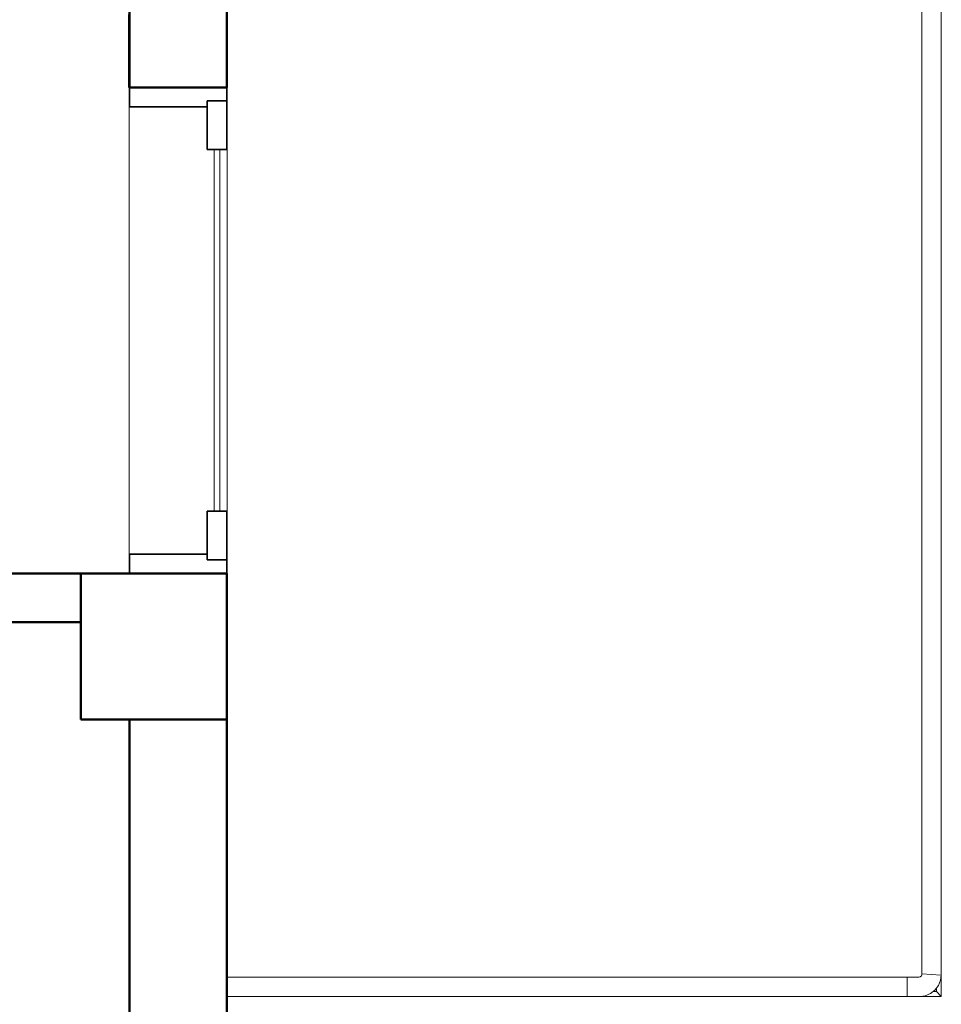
# Model space of a CAD drawing. Header units: millimetres. Extents: x 106 to 21007, y 2709 to 43947.
# Tile 29 of 31: x 18941 to 20837, y 37790 to 39815. Entities that reach past the tile are written whole.
import ezdxf

# ---------------------------------------------------------------- set-up
doc = ezdxf.new("R2010")
doc.units = ezdxf.units.MM
doc.linetypes.add('ADSK_Штриховая_ш3 п1_5', pattern=[225, 150, -75])
for name, color, linetype, lineweight in [('A-AREA-____-OTLN', 32, 'ADSK_Штриховая_ш3 п1_5', 50), ('A-COLS-____-MCUT', 52, 'Continuous', 50), ('A-COLS-____-OTLN', 52, 'Continuous', 20), ('A-DOOR-____-MCUT', 31, 'Continuous', 35), ('A-DOOR-____-OTLN', 31, 'Continuous', 20), ('A-GENM-____-MCUT', 13, 'Continuous', 50), ('A-GENM-____-OTLN', 13, 'Continuous', 20), ('A-PART-____-OTLN', 2, 'Continuous', 20), ('A-WALL-____-MCUT', 113, 'Continuous', 50), ('A-WALL-____-OTLN', 113, 'Continuous', 20), ('Ограждение', 7, 'Continuous', 20)]:
    doc.layers.add(name, color=color, linetype=linetype, lineweight=lineweight)

# ---------------------------------------------------------------- blocks, each defined once
blk = doc.blocks.new('Прямая форма - 83 new-610928-В_Этаж 04_Вентиляция')
at = {"layer": 'A-COLS-____-MCUT', "color": 53}
for p, q in [((150, 150), (-150, 150)), ((-150, 150), (-150, -150)), ((150, -150), (150, 150)), ((-150, -150), (150, -150))]:
    blk.add_line(p, q, dxfattribs=at)
blk = doc.blocks.new('Прямая форма - CRE - 002-610929-В_Этаж 04_Вентиляция')
blk.add_blockref('Прямая форма - 83 new-610928-В_Этаж 04_Вентиляция', (0, 0))
blk = doc.blocks.new('Прямая форма - 83 new-611367-В_Этаж 04_Вентиляция')
at = {"layer": 'A-WALL-____-MCUT', "color": 53}
for p, q in [((367.3, 0), (300, 0)), ((300, 0), (300, -100)), ((367.3, -100), (367.3, 0)), ((3300, 0), (1267.3, 0)), ((1267.3, 0), (1267.3, -100)), ((3300, -100), (3300, 0)), ((300, -100), (367.3, -100)), ((1267.3, -100), (3300, -100))]:
    blk.add_line(p, q, dxfattribs=at)
blk = doc.blocks.new('Прямая форма - SW - 012-611368-В_Этаж 04_Вентиляция')
blk.add_blockref('Прямая форма - 83 new-611367-В_Этаж 04_Вентиляция', (0, 0))
blk = doc.blocks.new('Прямая форма - 83 new-611393-В_Этаж 04_Вентиляция')
at = {"layer": 'Ограждение', "color": 9}
for p in [(1460, 47), (1453, 40)]:
    blk.add_line(p, (1460, 40), dxfattribs=at)
blk = doc.blocks.new('Прямая форма - Steel - Structural-611394-В_Этаж 04_Вентиляция')
blk.add_blockref('Прямая форма - 83 new-611393-В_Этаж 04_Вентиляция', (0, 0))
blk = doc.blocks.new('Прямая форма - 83 new-611467-В_Этаж 04_Вентиляция')
at = {"layer": 'Ограждение', "color": 9}
for p, q in [((1470, 30), (1426.3, 30)), ((1460, 40), (1470, 30))]:
    blk.add_line(p, q, dxfattribs=at)
blk = doc.blocks.new('Прямая форма - Steel - Structural-611468-В_Этаж 04_Вентиляция')
blk.add_blockref('Прямая форма - 83 new-611467-В_Этаж 04_Вентиляция', (0, 0))
blk = doc.blocks.new('Прямая форма - 83 new-611471-В_Этаж 04_Вентиляция')
at = {"layer": 'Ограждение', "color": 9}
for p, q in [((1400, 70), (0, 70)), ((1400, 70), (1400, 30)), ((1400, 30), (0, 30))]:
    blk.add_line(p, q, dxfattribs=at)
blk = doc.blocks.new('Прямая форма - Steel - Structural-611472-В_Этаж 04_Вентиляция')
blk.add_blockref('Прямая форма - 83 new-611471-В_Этаж 04_Вентиляция', (0, 0))
blk = doc.blocks.new('Прямая форма - 83 new-611489-В_Этаж 04_Вентиляция')
at = {"layer": 'Ограждение', "color": 9}
for p, q in [((1470, 73.7), (1470, 30)), ((1470, 30), (1460, 40))]:
    blk.add_line(p, q, dxfattribs=at)
blk = doc.blocks.new('Прямая форма - Steel - Structural-611490-В_Этаж 04_Вентиляция')
blk.add_blockref('Прямая форма - 83 new-611489-В_Этаж 04_Вентиляция', (0, 0))
blk = doc.blocks.new('Прямая форма - 83 new-611499-В_Этаж 04_Вентиляция')
at = {"layer": 'Ограждение', "color": 9}
for p, q in [((1430, 3800), (1430, 76.3)), ((1470, 73.7), (1470, 3800)), ((1430, 76.3), (1470, 73.7))]:
    blk.add_line(p, q, dxfattribs=at)
blk = doc.blocks.new('Прямая форма - Steel - Structural-611500-В_Этаж 04_Вентиляция')
blk.add_blockref('Прямая форма - 83 new-611499-В_Этаж 04_Вентиляция', (0, 0))
blk = doc.blocks.new('Прямая форма - 83 new-611525-В_Этаж 04_Вентиляция')
at = {"layer": 'Ограждение', "color": 9}
for p, q in [((1423.7, 70), (1400, 70)), ((1400, 70), (1400, 30)), ((1426.2, 70.3), (1423.7, 70)), ((1427.4, 70.8), (1426.2, 70.3)), ((1428.4, 71.6), (1427.4, 70.8)), ((1429.2, 72.6), (1428.4, 71.6)), ((1429.7, 73.8), (1429.2, 72.6)), ((1430, 76.3), (1429.7, 73.8)), ((1430, 76.3), (1470, 73.7)), ((1464.1, 52.4), (1468.6, 63.3)), ((1470, 73.7), (1468.6, 63.3)), ((1447.6, 35.9), (1456.9, 43.1)), ((1456.9, 43.1), (1464.1, 52.4)), ((1400, 30), (1426.3, 30)), ((1426.3, 30), (1436.7, 31.4)), ((1436.7, 31.4), (1447.6, 35.9))]:
    blk.add_line(p, q, dxfattribs=at)
blk = doc.blocks.new('Прямая форма - Steel - Structural-611526-В_Этаж 04_Вентиляция')
blk.add_blockref('Прямая форма - 83 new-611525-В_Этаж 04_Вентиляция', (0, 0))
blk = doc.blocks.new('Прямая форма - RAILING - 006-611541-В_Этаж 04_Вентиляция')
for name in ['Прямая форма - Steel - Structural-611490-В_Этаж 04_Вентиляция', 'Прямая форма - Steel - Structural-611500-В_Этаж 04_Вентиляция', 'Прямая форма - Steel - Structural-611472-В_Этаж 04_Вентиляция', 'Прямая форма - Steel - Structural-611526-В_Этаж 04_Вентиляция', 'Прямая форма - Steel - Structural-611394-В_Этаж 04_Вентиляция', 'Прямая форма - Steel - Structural-611468-В_Этаж 04_Вентиляция']:
    blk.add_blockref(name, (0, 0))
blk = doc.blocks.new('Family - 83 new-611552-В_Этаж 04_Вентиляция')
at = {"layer": 'A-PART-____-OTLN', "color": 9}
for p in [(1460, 47), (1453, 40)]:
    blk.add_line(p, (1460, 40), dxfattribs=at)
blk = doc.blocks.new('Family - Steel - Structural-611553-В_Этаж 04_Вентиляция')
blk.add_blockref('Family - 83 new-611552-В_Этаж 04_Вентиляция', (0, 0))
blk = doc.blocks.new('Family - 83 new-611663-В_Этаж 04_Вентиляция')
at = {"layer": 'A-PART-____-OTLN', "color": 9}
for p, q in [((1470, 30), (1426.3, 30)), ((1460, 40), (1470, 30))]:
    blk.add_line(p, q, dxfattribs=at)
blk = doc.blocks.new('Family - Steel - Structural-611664-В_Этаж 04_Вентиляция')
blk.add_blockref('Family - 83 new-611663-В_Этаж 04_Вентиляция', (0, 0))
blk = doc.blocks.new('Family - 83 new-611669-В_Этаж 04_Вентиляция')
at = {"layer": 'A-PART-____-OTLN', "color": 9}
for p, q in [((1400, 70), (0, 70)), ((1400, 70), (1400, 30)), ((1400, 30), (0, 30))]:
    blk.add_line(p, q, dxfattribs=at)
blk = doc.blocks.new('Family - Steel - Structural-611670-В_Этаж 04_Вентиляция')
blk.add_blockref('Family - 83 new-611669-В_Этаж 04_Вентиляция', (0, 0))
blk = doc.blocks.new('Family - 83 new-611696-В_Этаж 04_Вентиляция')
at = {"layer": 'A-PART-____-OTLN', "color": 9}
for p, q in [((1470, 73.7), (1470, 30)), ((1470, 30), (1460, 40))]:
    blk.add_line(p, q, dxfattribs=at)
blk = doc.blocks.new('Family - Steel - Structural-611697-В_Этаж 04_Вентиляция')
blk.add_blockref('Family - 83 new-611696-В_Этаж 04_Вентиляция', (0, 0))
blk = doc.blocks.new('Family - 83 new-611711-В_Этаж 04_Вентиляция')
at = {"layer": 'A-PART-____-OTLN', "color": 9}
for p, q in [((1430, 3800), (1430, 76.3)), ((1470, 73.7), (1470, 3800)), ((1430, 76.3), (1470, 73.7))]:
    blk.add_line(p, q, dxfattribs=at)
blk = doc.blocks.new('Family - Steel - Structural-611712-В_Этаж 04_Вентиляция')
blk.add_blockref('Family - 83 new-611711-В_Этаж 04_Вентиляция', (0, 0))
blk = doc.blocks.new('Family - 83 new-611750-В_Этаж 04_Вентиляция')
at = {"layer": 'A-PART-____-OTLN', "color": 9}
for p, q in [((1423.7, 70), (1400, 70)), ((1400, 70), (1400, 30)), ((1426.2, 70.3), (1423.7, 70)), ((1427.4, 70.8), (1426.2, 70.3)), ((1428.4, 71.6), (1427.4, 70.8)), ((1429.2, 72.6), (1428.4, 71.6)), ((1429.7, 73.8), (1429.2, 72.6)), ((1430, 76.3), (1429.7, 73.8)), ((1430, 76.3), (1470, 73.7)), ((1464.1, 52.4), (1468.6, 63.3)), ((1470, 73.7), (1468.6, 63.3)), ((1447.6, 35.9), (1456.9, 43.1)), ((1456.9, 43.1), (1464.1, 52.4)), ((1400, 30), (1426.3, 30)), ((1426.3, 30), (1436.7, 31.4)), ((1436.7, 31.4), (1447.6, 35.9))]:
    blk.add_line(p, q, dxfattribs=at)
blk = doc.blocks.new('Family - Steel - Structural-611751-В_Этаж 04_Вентиляция')
blk.add_blockref('Family - 83 new-611750-В_Этаж 04_Вентиляция', (0, 0))
blk = doc.blocks.new('Прямая форма - 83 new-611817-В_Этаж 04_Вентиляция')
at = {"layer": 'A-WALL-____-MCUT', "color": 53}
for p, q in [((3100, 0), (2297.6, 0)), ((3100, -200), (3100, 0)), ((5002.4, 0), (4400, 0)), ((4400, 0), (4400, -200)), ((2297.6, -200), (3100, -200)), ((4400, -200), (5002.4, -200))]:
    blk.add_line(p, q, dxfattribs=at)
blk = doc.blocks.new('Прямая форма - SW - 006-611818-В_Этаж 04_Вентиляция')
blk.add_blockref('Прямая форма - 83 new-611817-В_Этаж 04_Вентиляция', (0, 0))
blk = doc.blocks.new('Family - DOO - 012-611824-В_Этаж 04_Вентиляция')
at = {"layer": 'A-GENM-____-MCUT', "lineweight": 9}
for p, q in [((500, 1), (-500, 1)), ((-500, 1), (-500, -201)), ((500, -201), (500, 1)), ((-500, -201), (500, -201))]:
    blk.add_line(p, q, dxfattribs=at)
blk = doc.blocks.new('Прямая форма - 83 new-611838-В_Этаж 04_Вентиляция')
at = {"layer": 'A-DOOR-____-MCUT', "color": 133}
for p, q in [((28, 0), (0, 0)), ((0, 0), (0, -200)), ((28, -40), (28, 0)), ((28, 0), (28, -40)), ((128, 0), (28, 0)), ((128, -40), (128, 0)), ((972, 0), (872, 0)), ((872, 0), (872, -40)), ((1000, 0), (972, 0)), ((972, 0), (972, -40)), ((972, -40), (972, 0)), ((1000, -200), (1000, 0)), ((40, -40), (28, -40)), ((28, -40), (128, -40)), ((40, -200), (40, -40)), ((872, -40), (972, -40)), ((972, -40), (960, -40)), ((960, -40), (960, -200)), ((0, -200), (40, -200)), ((960, -200), (1000, -200))]:
    blk.add_line(p, q, dxfattribs=at)
at = {"layer": 'A-DOOR-____-OTLN', "color": 9}
for p, q in [((872, -14), (128, -14)), ((128, -26), (872, -26))]:
    blk.add_line(p, q, dxfattribs=at)
blk = doc.blocks.new('Прямая форма - DOO - 012-611839-В_Этаж 04_Вентиляция')
blk.add_blockref('Прямая форма - 83 new-611838-В_Этаж 04_Вентиляция', (0, 0))
blk = doc.blocks.new('83 new_ifc_RVT-1-В_Этаж 04_Вентиляция')
at = {"layer": 'A-COLS-____-OTLN', "color": 253, "lineweight": 9}
blk.add_blockref('Прямая форма - CRE - 002-610929-В_Этаж 04_Вентиляция', (30060.3, 38525.8), dxfattribs=at)
at = {"layer": 'A-DOOR-____-OTLN', "color": 253, "lineweight": 9, "rotation": 270}
blk.add_blockref('Прямая форма - DOO - 012-611839-В_Этаж 04_Вентиляция', (30210.3, 39675.8), dxfattribs=at)
at = {"layer": 'A-GENM-____-OTLN', "color": 253, "lineweight": 9, "rotation": 270}
blk.add_blockref('Family - DOO - 012-611824-В_Этаж 04_Вентиляция', (30210.3, 39175.8), dxfattribs=at)
at = {"layer": 'A-PART-____-OTLN', "color": 253, "lineweight": 9}
for name in ['Family - Steel - Structural-611697-В_Этаж 04_Вентиляция', 'Family - Steel - Structural-611712-В_Этаж 04_Вентиляция', 'Family - Steel - Structural-611670-В_Этаж 04_Вентиляция', 'Family - Steel - Structural-611751-В_Этаж 04_Вентиляция', 'Family - Steel - Structural-611664-В_Этаж 04_Вентиляция', 'Family - Steel - Structural-611553-В_Этаж 04_Вентиляция']:
    blk.add_blockref(name, (30210.3, 37775.8), dxfattribs=at)
at = {"layer": 'A-WALL-____-OTLN', "color": 253, "lineweight": 9, "rotation": 270}
blk.add_blockref('Прямая форма - SW - 006-611818-В_Этаж 04_Вентиляция', (30210.3, 42775.8), dxfattribs=at)
at = {"layer": 'A-WALL-____-OTLN', "color": 253, "lineweight": 9}
blk.add_blockref('Прямая форма - SW - 012-611368-В_Этаж 04_Вентиляция', (26610.3, 38675.8), dxfattribs=at)
at = {"layer": 'Ограждение', "color": 253, "lineweight": 9}
blk.add_blockref('Прямая форма - RAILING - 006-611541-В_Этаж 04_Вентиляция', (30210.3, 37775.8), dxfattribs=at)

msp = doc.modelspace()

# ---------------------------------------------------------------- linework, layer by layer
at = {"layer": 'A-AREA-____-OTLN'}
msp.add_line((19166, 39675.8), (19166, 40478.2), dxfattribs=at)

# ---------------------------------------------------------------- block references
at = {"lineweight": 9}
msp.add_blockref('83 new_ifc_RVT-1-В_Этаж 04_Вентиляция', (-10843.3, 0), dxfattribs=at)

doc.saveas('drawing.dxf')
